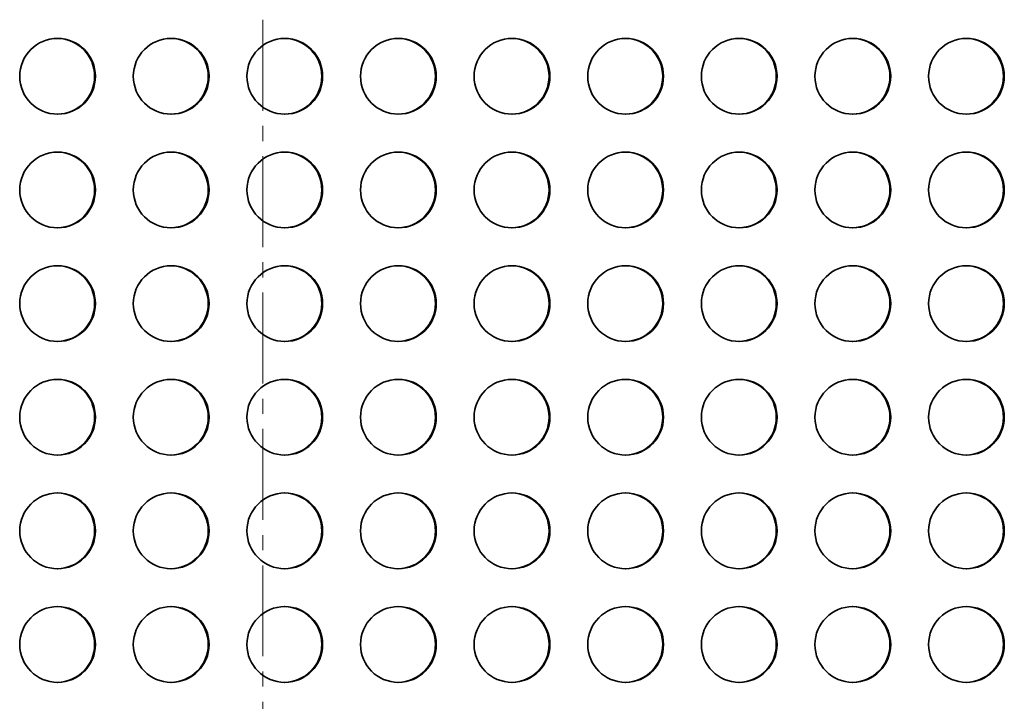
# Model space of a CAD drawing. Header units: millimetres. Extents: x -14862 to 14862, y -10512 to 10512.
# Tile 78 of 199: x -4502 to -3982, y -778 to -418. Entities that reach past the tile are written whole.
import ezdxf

# ---------------------------------------------------------------- set-up
doc = ezdxf.new("R2010")
doc.units = ezdxf.units.MM
doc.header["$LTSCALE"] = 4
doc.linetypes.add('点画线', pattern=[18, 12, -2, 2, -2])
doc.layers.add('中心线层', color=1, linetype='点画线', lineweight=18)
doc.layers.add('几何体', color=7, linetype='Continuous', lineweight=35)

msp = doc.modelspace()

# ---------------------------------------------------------------- linework, layer by layer
at = {"layer": '中心线层'}
msp.add_line((-4373.859, -58.603), (-4373.859, -2808.181), dxfattribs=at)
at = {"layer": '几何体'}
for centre in [(-4482.307, -448.379), (-4422.312, -448.379), (-4362.318, -448.379), (-4302.325, -448.379), (-4242.329, -448.379), (-4182.336, -448.379), (-4122.342, -448.379), (-4062.347, -448.379), (-4002.354, -448.379), (-4482.307, -508.379), (-4422.312, -508.379), (-4362.318, -508.379), (-4302.325, -508.379), (-4242.329, -508.379), (-4182.336, -508.379), (-4122.342, -508.379), (-4062.347, -508.379), (-4002.354, -508.379), (-4482.307, -568.379), (-4422.312, -568.379), (-4362.318, -568.379), (-4302.325, -568.379), (-4242.329, -568.379), (-4182.336, -568.379), (-4122.342, -568.379), (-4062.347, -568.379), (-4002.354, -568.379), (-4482.307, -628.379), (-4422.312, -628.379), (-4362.318, -628.379), (-4302.325, -628.379), (-4242.329, -628.379), (-4182.336, -628.379), (-4122.342, -628.379), (-4062.347, -628.379), (-4002.354, -628.379), (-4482.307, -688.379), (-4422.312, -688.379), (-4362.318, -688.379), (-4302.325, -688.379), (-4242.329, -688.379), (-4182.336, -688.379), (-4122.342, -688.379), (-4062.347, -688.379), (-4002.354, -688.379), (-4482.307, -748.379), (-4422.312, -748.379), (-4362.318, -748.379), (-4302.325, -748.379), (-4242.329, -748.379), (-4182.336, -748.379), (-4122.342, -748.379), (-4062.347, -748.379), (-4002.354, -748.379)]:
    msp.add_circle(centre, 19.999, dxfattribs=at)
for centre, start, end in [((-4482.73, -448.38), 270.61041, 89.38959), ((-4422.736, -448.38), 270.60948, 89.39052), ((-4362.742, -448.38), 270.60856, 89.39144), ((-4302.748, -448.38), 270.61041, 89.38959), ((-4242.754, -448.38), 270.61041, 89.38959), ((-4182.76, -448.38), 270.60856, 89.39144), ((-4122.766, -448.38), 270.61133, 89.38867), ((-4062.772, -448.38), 270.61041, 89.38959), ((-4002.778, -448.38), 270.60856, 89.39144), ((-4482.73, -508.38), 270.61007, 89.38993), ((-4422.736, -508.38), 270.60914, 89.39086), ((-4362.742, -508.38), 270.60822, 89.39178), ((-4302.748, -508.38), 270.61007, 89.38993), ((-4242.754, -508.38), 270.61007, 89.38993), ((-4182.76, -508.38), 270.60822, 89.39178), ((-4122.766, -508.38), 270.61099, 89.38901), ((-4062.772, -508.38), 270.61007, 89.38993), ((-4002.777, -508.38), 270.60822, 89.39178), ((-4482.73, -568.38), 270.61041, 89.38959), ((-4422.736, -568.38), 270.60948, 89.39052), ((-4362.742, -568.38), 270.60856, 89.39144), ((-4302.748, -568.38), 270.61041, 89.38959), ((-4242.754, -568.38), 270.61041, 89.38959), ((-4182.76, -568.38), 270.60856, 89.39144), ((-4122.766, -568.38), 270.61133, 89.38867), ((-4062.772, -568.38), 270.61041, 89.38959), ((-4002.778, -568.38), 270.60856, 89.39144), ((-4482.73, -628.38), 270.61007, 89.38993), ((-4422.736, -628.38), 270.60914, 89.39086), ((-4362.742, -628.38), 270.60822, 89.39178), ((-4302.748, -628.38), 270.61007, 89.38993), ((-4242.754, -628.38), 270.61007, 89.38993), ((-4182.76, -628.38), 270.60822, 89.39178), ((-4122.766, -628.38), 270.61099, 89.38901), ((-4062.772, -628.38), 270.61007, 89.38993), ((-4002.777, -628.38), 270.60822, 89.39178), ((-4482.73, -688.38), 270.61041, 89.38959), ((-4422.736, -688.38), 270.60948, 89.39052), ((-4362.742, -688.38), 270.60856, 89.39144), ((-4302.748, -688.38), 270.61041, 89.38959), ((-4242.754, -688.38), 270.61041, 89.38959), ((-4182.76, -688.38), 270.60856, 89.39144), ((-4122.766, -688.38), 270.61133, 89.38867), ((-4062.772, -688.38), 270.61041, 89.38959), ((-4002.778, -688.38), 270.60856, 89.39144), ((-4482.73, -748.38), 270.61028, 89.38972), ((-4422.736, -748.38), 270.60935, 89.39065), ((-4362.742, -748.38), 270.60843, 89.39157), ((-4302.748, -748.38), 270.61028, 89.38972), ((-4242.754, -748.38), 270.61028, 89.38972), ((-4182.76, -748.38), 270.60843, 89.39157), ((-4122.766, -748.38), 270.6112, 89.3888), ((-4062.772, -748.38), 270.61028, 89.38972), ((-4002.778, -748.38), 270.60843, 89.39157)]:
    msp.add_arc(centre, 20, start, end, dxfattribs=at)

doc.saveas('drawing.dxf')
